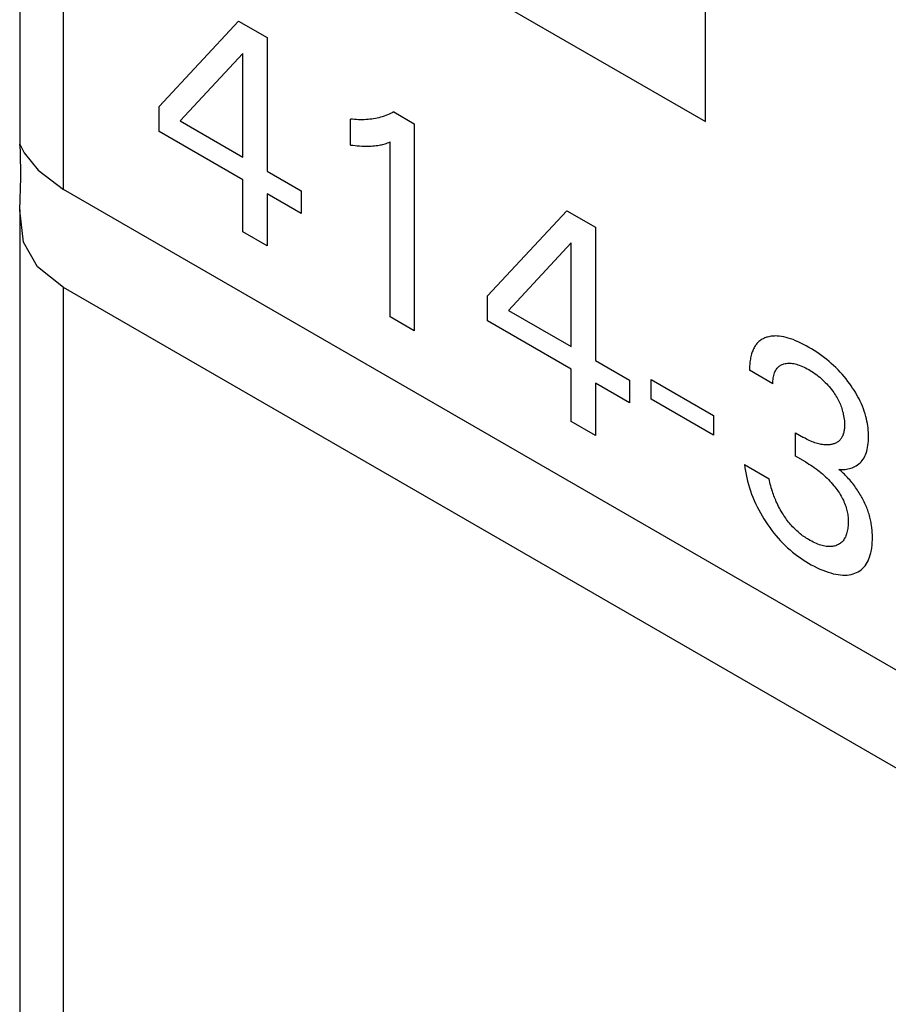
# Model space of a CAD drawing. Extents: x 0 to 594, y 0 to 420.
# Tile 25 of 35: x 211.35 to 217.14, y 282.69 to 289.25. Entities that reach past the tile are written whole.
import ezdxf

# ---------------------------------------------------------------- set-up
doc = ezdxf.new("R2010")
doc.units = 0
doc.header["$LTSCALE"] = 32.67
doc.layers.add('40000_ISO', color=7, linetype='CONTINUOUS')

msp = doc.modelspace()

# ---------------------------------------------------------------- linework, layer by layer
at = {"layer": '40000_ISO', "color": 7, "linetype": 'CONTINUOUS'}
for p, q in [((211.3483, 298.795), (211.3483, 288.4102)), ((211.6412, 288.118), (211.6412, 298.3867)), ((215.9192, 288.5713), (215.9192, 292.7354)), ((212.3129, 290.6533), (215.9192, 288.5713)), ((212.2776, 288.6734), (212.8075, 289.241)), ((212.8075, 289.241), (212.9975, 289.1313)), ((212.9975, 289.1313), (212.9975, 288.242)), ((212.8364, 289.0265), (212.4181, 288.5765)), ((212.8364, 288.335), (212.8364, 289.0265)), ((212.2776, 288.5061), (212.2776, 288.6734)), ((212.4181, 288.5765), (212.8364, 288.335)), ((213.5538, 288.4156), (213.5538, 288.5888)), ((213.5671, 288.5872), (213.5538, 288.5888)), ((213.5804, 288.5859), (213.5671, 288.5872)), ((213.5935, 288.585), (213.5804, 288.5859)), ((213.6066, 288.5843), (213.5935, 288.585)), ((213.6195, 288.584), (213.6066, 288.5843)), ((213.6324, 288.584), (213.6195, 288.584)), ((213.6451, 288.5842), (213.6324, 288.584)), ((213.6577, 288.5848), (213.6451, 288.5842)), ((213.6701, 288.5858), (213.6577, 288.5848)), ((213.6825, 288.587), (213.6701, 288.5858)), ((213.6947, 288.5885), (213.6825, 288.587)), ((213.7067, 288.5903), (213.6947, 288.5885)), ((213.7187, 288.5924), (213.7067, 288.5903)), ((213.7305, 288.5948), (213.7187, 288.5924)), ((213.7422, 288.5976), (213.7305, 288.5948)), ((213.7537, 288.6006), (213.7422, 288.5976)), ((213.7652, 288.604), (213.7537, 288.6006)), ((213.7766, 288.6076), (213.7652, 288.604)), ((213.7879, 288.6116), (213.7766, 288.6076)), ((213.799, 288.6159), (213.7879, 288.6116)), ((213.8099, 288.6205), (213.799, 288.6159)), ((213.8207, 288.6253), (213.8099, 288.6205)), ((213.8313, 288.6305), (213.8207, 288.6253)), ((213.8417, 288.636), (213.8313, 288.6305)), ((213.8417, 288.636), (213.978, 288.5573)), ((213.978, 288.5573), (213.978, 287.1771)), ((212.8364, 288.1835), (212.2776, 288.5061)), ((211.3483, 288.4209), (211.3484, 288.4217)), ((211.3541, 288.3795), (211.3483, 288.4209)), ((211.3484, 288.4217), (211.349, 288.4212)), ((211.349, 288.4212), (211.3784, 288.3645)), ((211.3566, 288.2001), (211.3541, 288.3795)), ((213.5538, 288.4156), (213.5686, 288.4139)), ((213.5686, 288.4139), (213.5835, 288.4123)), ((213.5835, 288.4123), (213.5983, 288.4109)), ((213.5983, 288.4109), (213.613, 288.4097)), ((213.613, 288.4097), (213.6276, 288.4088)), ((213.6276, 288.4088), (213.6384, 288.4082)), ((213.6384, 288.4082), (213.6491, 288.4079)), ((213.6491, 288.4079), (213.6597, 288.4077)), ((213.6597, 288.4077), (213.6703, 288.4078)), ((213.6703, 288.4078), (213.6808, 288.408)), ((213.6808, 288.408), (213.6912, 288.4084)), ((213.6912, 288.4084), (213.7021, 288.4091)), ((213.7021, 288.4091), (213.7129, 288.4101)), ((213.7129, 288.4101), (213.7236, 288.4113)), ((213.7236, 288.4113), (213.7342, 288.4129)), ((213.7342, 288.4129), (213.7446, 288.4147)), ((213.7446, 288.4147), (213.7522, 288.4162)), ((213.7522, 288.4162), (213.7596, 288.4178)), ((213.7596, 288.4178), (213.767, 288.4196)), ((213.767, 288.4196), (213.7752, 288.4218)), ((213.7752, 288.4218), (213.7832, 288.4242)), ((213.7832, 288.4242), (213.7912, 288.4267)), ((213.7912, 288.4267), (213.7999, 288.4296)), ((213.7999, 288.4296), (213.8085, 288.4326)), ((213.8085, 288.4326), (213.817, 288.4358)), ((213.817, 287.2701), (213.817, 288.4358)), ((211.3784, 288.3645), (211.4713, 288.2472)), ((211.4713, 288.2472), (211.6412, 288.118)), ((211.3483, 287.9817), (211.3566, 288.2001)), ((212.8364, 287.8362), (212.8364, 288.1835)), ((212.9975, 288.242), (213.2249, 288.1107)), ((245.4057, 268.6245), (211.6412, 288.118)), ((212.9975, 288.0905), (212.9975, 287.7433)), ((213.2249, 287.9592), (212.9975, 288.0905)), ((213.2249, 288.1107), (213.2249, 287.9592)), ((211.3483, 287.9828), (211.3483, 207.3204)), ((211.374, 287.7675), (211.3483, 287.9817)), ((214.4654, 287.4103), (214.9953, 287.9779)), ((214.9953, 287.9779), (215.1852, 287.8682)), ((215.1852, 287.8682), (215.1852, 286.9789)), ((212.9975, 287.7433), (212.8364, 287.8362)), ((211.4664, 287.6028), (211.374, 287.7675)), ((215.0242, 287.7634), (214.6059, 287.3134)), ((215.0242, 287.0719), (215.0242, 287.7634)), ((211.6412, 287.4648), (211.4664, 287.6028)), ((211.6412, 207.5544), (211.6412, 287.4648)), ((245.4057, 267.9713), (211.6412, 287.4648)), ((214.4654, 287.243), (214.4654, 287.4103)), ((213.978, 287.1771), (213.817, 287.2701)), ((214.6059, 287.3134), (215.0242, 287.0719)), ((215.0242, 286.9204), (214.4654, 287.243)), ((216.3142, 287.1295), (216.3082, 287.1269)), ((216.3203, 287.1319), (216.3142, 287.1295)), ((216.3265, 287.134), (216.3203, 287.1319)), ((216.3328, 287.1358), (216.3265, 287.134)), ((216.3404, 287.1377), (216.3328, 287.1358)), ((216.3481, 287.1393), (216.3404, 287.1377)), ((216.3559, 287.1406), (216.3481, 287.1393)), ((216.3639, 287.1416), (216.3559, 287.1406)), ((216.3719, 287.1422), (216.3639, 287.1416)), ((216.3801, 287.1425), (216.3719, 287.1422)), ((216.3884, 287.1426), (216.3801, 287.1425)), ((216.3968, 287.1423), (216.3884, 287.1426)), ((216.4104, 287.1413), (216.3968, 287.1423)), ((216.4253, 287.1394), (216.4104, 287.1413)), ((216.4404, 287.1366), (216.4253, 287.1394)), ((216.4557, 287.1331), (216.4404, 287.1366)), ((216.4712, 287.1289), (216.4557, 287.1331)), ((216.4867, 287.1239), (216.4712, 287.1289)), ((216.2426, 287.064), (216.2394, 287.0577)), ((216.2461, 287.0701), (216.2426, 287.064)), ((216.2497, 287.076), (216.2461, 287.0701)), ((216.2535, 287.0816), (216.2497, 287.076)), ((216.2575, 287.087), (216.2535, 287.0816)), ((216.2617, 287.0921), (216.2575, 287.087)), ((216.2661, 287.097), (216.2617, 287.0921)), ((216.2707, 287.1017), (216.2661, 287.097)), ((216.2756, 287.1061), (216.2707, 287.1017)), ((216.2806, 287.1102), (216.2756, 287.1061)), ((216.2858, 287.1141), (216.2806, 287.1102)), ((216.2912, 287.1177), (216.2858, 287.1141)), ((216.2967, 287.121), (216.2912, 287.1177)), ((216.3024, 287.1241), (216.2967, 287.121)), ((216.3082, 287.1269), (216.3024, 287.1241)), ((216.5024, 287.1184), (216.4867, 287.1239)), ((216.52, 287.1114), (216.5024, 287.1184)), ((216.5377, 287.1038), (216.52, 287.1114)), ((216.5554, 287.0955), (216.5377, 287.1038)), ((216.5732, 287.0865), (216.5554, 287.0955)), ((216.591, 287.077), (216.5732, 287.0865)), ((216.6088, 287.067), (216.591, 287.077)), ((216.6261, 287.0568), (216.6088, 287.067)), ((216.2198, 286.9979), (216.2181, 286.9891)), ((216.2216, 287.0064), (216.2198, 286.9979)), ((216.2237, 287.0148), (216.2216, 287.0064)), ((216.226, 287.023), (216.2237, 287.0148)), ((216.2283, 287.0303), (216.226, 287.023)), ((216.2308, 287.0375), (216.2283, 287.0303)), ((216.2335, 287.0444), (216.2308, 287.0375)), ((216.2363, 287.0511), (216.2335, 287.0444)), ((216.2394, 287.0577), (216.2363, 287.0511)), ((216.6433, 287.0461), (216.6261, 287.0568)), ((216.6605, 287.0349), (216.6433, 287.0461)), ((216.6776, 287.0231), (216.6605, 287.0349)), ((216.6947, 287.0108), (216.6776, 287.0231)), ((216.7117, 286.998), (216.6947, 287.0108)), ((216.7271, 286.9857), (216.7117, 286.998)), ((215.1852, 286.9789), (215.4127, 286.8476)), ((216.2128, 286.9335), (216.2126, 286.9238)), ((216.2131, 286.9431), (216.2128, 286.9335)), ((216.2137, 286.9525), (216.2131, 286.9431)), ((216.2145, 286.9619), (216.2137, 286.9525)), ((216.2155, 286.9711), (216.2145, 286.9619)), ((216.2167, 286.9802), (216.2155, 286.9711)), ((216.2181, 286.9891), (216.2167, 286.9802)), ((216.3967, 286.9278), (216.4011, 286.9329)), ((216.4011, 286.9329), (216.4055, 286.9371)), ((216.4055, 286.9371), (216.41, 286.9409)), ((216.41, 286.9409), (216.4149, 286.9444)), ((216.4149, 286.9444), (216.4199, 286.9475)), ((216.4199, 286.9475), (216.4251, 286.9503)), ((216.4251, 286.9503), (216.4305, 286.9528)), ((216.4305, 286.9528), (216.4361, 286.955)), ((216.4361, 286.955), (216.4419, 286.9568)), ((216.4419, 286.9568), (216.4493, 286.9587)), ((216.4493, 286.9587), (216.457, 286.9601)), ((216.457, 286.9601), (216.4648, 286.9611)), ((216.4648, 286.9611), (216.4728, 286.9615)), ((216.4728, 286.9615), (216.481, 286.9615)), ((216.481, 286.9615), (216.4894, 286.9611)), ((216.4894, 286.9611), (216.4983, 286.9601)), ((216.4983, 286.9601), (216.5073, 286.9586)), ((216.5073, 286.9586), (216.5165, 286.9567)), ((216.5165, 286.9567), (216.5257, 286.9543)), ((216.5257, 286.9543), (216.5351, 286.9515)), ((216.5351, 286.9515), (216.5445, 286.9483)), ((216.5445, 286.9483), (216.5548, 286.9443)), ((216.5548, 286.9443), (216.5652, 286.9399)), ((216.5652, 286.9399), (216.5757, 286.9351)), ((216.5757, 286.9351), (216.5861, 286.9299)), ((216.7425, 286.973), (216.7271, 286.9857)), ((216.7577, 286.9597), (216.7425, 286.973)), ((216.7727, 286.9459), (216.7577, 286.9597)), ((216.7876, 286.9316), (216.7727, 286.9459)), ((216.8023, 286.9168), (216.7876, 286.9316)), ((215.0242, 286.5731), (215.0242, 286.9204)), ((216.2126, 286.9238), (216.2127, 286.914)), ((216.3686, 286.824), (216.2127, 286.914)), ((216.3709, 286.8625), (216.3725, 286.8715)), ((216.3725, 286.8715), (216.3744, 286.8802)), ((216.3744, 286.8802), (216.3767, 286.8886)), ((216.3767, 286.8886), (216.3792, 286.896)), ((216.3792, 286.896), (216.382, 286.9031)), ((216.382, 286.9031), (216.3852, 286.9099)), ((216.3852, 286.9099), (216.3887, 286.9162)), ((216.3887, 286.9162), (216.3925, 286.9222)), ((216.3925, 286.9222), (216.3967, 286.9278)), ((216.5861, 286.9299), (216.5966, 286.9243)), ((216.5966, 286.9243), (216.6071, 286.9184)), ((216.6071, 286.9184), (216.6178, 286.9121)), ((216.6178, 286.9121), (216.6286, 286.9054)), ((216.6286, 286.9054), (216.6393, 286.8984)), ((216.6393, 286.8984), (216.6499, 286.891)), ((216.6499, 286.891), (216.6605, 286.8833)), ((216.6605, 286.8833), (216.6711, 286.8752)), ((216.6711, 286.8752), (216.6806, 286.8675)), ((216.6806, 286.8675), (216.6901, 286.8594)), ((216.816, 286.9024), (216.8023, 286.9168)), ((216.8294, 286.8874), (216.816, 286.9024)), ((216.8426, 286.8721), (216.8294, 286.8874)), ((216.8556, 286.8563), (216.8426, 286.8721)), ((215.1852, 286.8274), (215.1852, 286.4802)), ((215.4127, 286.6961), (215.1852, 286.8274)), ((215.4127, 286.8476), (215.4127, 286.6961)), ((215.5575, 286.7217), (215.5575, 286.8525)), ((215.5575, 286.8525), (215.9716, 286.6135)), ((216.3686, 286.834), (216.369, 286.8437)), ((216.3686, 286.824), (216.3686, 286.834)), ((216.369, 286.8437), (216.3698, 286.8532)), ((216.3698, 286.8532), (216.3709, 286.8625)), ((216.6901, 286.8594), (216.6994, 286.8511)), ((216.6994, 286.8511), (216.7087, 286.8424)), ((216.7087, 286.8424), (216.7178, 286.8334)), ((216.7178, 286.8334), (216.7268, 286.824)), ((216.7268, 286.824), (216.7351, 286.8149)), ((216.7351, 286.8149), (216.7433, 286.8054)), ((216.7433, 286.8054), (216.7513, 286.7957)), ((216.8682, 286.8401), (216.8556, 286.8563)), ((216.8806, 286.8235), (216.8682, 286.8401)), ((216.8903, 286.8098), (216.8806, 286.8235)), ((216.8998, 286.7958), (216.8903, 286.8098)), ((216.7513, 286.7957), (216.7591, 286.7857)), ((216.7591, 286.7857), (216.7667, 286.7755)), ((216.7667, 286.7755), (216.7741, 286.765)), ((216.7741, 286.765), (216.7797, 286.7566)), ((216.7797, 286.7566), (216.7852, 286.7481)), ((216.7852, 286.7481), (216.7905, 286.7395)), ((216.7905, 286.7395), (216.7956, 286.7307)), ((216.9091, 286.7816), (216.8998, 286.7958)), ((216.918, 286.7672), (216.9091, 286.7816)), ((216.9266, 286.7526), (216.918, 286.7672)), ((216.9348, 286.7378), (216.9266, 286.7526)), ((216.9427, 286.7228), (216.9348, 286.7378)), ((215.9716, 286.4826), (215.5575, 286.7217)), ((216.7956, 286.7307), (216.8005, 286.7219)), ((216.8005, 286.7219), (216.8052, 286.7129)), ((216.8052, 286.7129), (216.8097, 286.7039)), ((216.8097, 286.7039), (216.8139, 286.6948)), ((216.8139, 286.6948), (216.8178, 286.6857)), ((216.8178, 286.6857), (216.8214, 286.6766)), ((216.8214, 286.6766), (216.8247, 286.6675)), ((216.9502, 286.7077), (216.9427, 286.7228)), ((216.9578, 286.6911), (216.9502, 286.7077)), ((216.9649, 286.6744), (216.9578, 286.6911)), ((216.9714, 286.6576), (216.9649, 286.6744)), ((215.9716, 286.6135), (215.9716, 286.4826)), ((216.8247, 286.6675), (216.8279, 286.6584)), ((216.8279, 286.6584), (216.8307, 286.6492)), ((216.8307, 286.6492), (216.8333, 286.6401)), ((216.8333, 286.6401), (216.8356, 286.631)), ((216.8356, 286.631), (216.8377, 286.622)), ((216.8377, 286.622), (216.84, 286.6108)), ((216.84, 286.6108), (216.8418, 286.5997)), ((216.9774, 286.6407), (216.9714, 286.6576)), ((216.9828, 286.6239), (216.9774, 286.6407)), ((216.9877, 286.6071), (216.9828, 286.6239)), ((216.9919, 286.5905), (216.9877, 286.6071)), ((215.1852, 286.4802), (215.0242, 286.5731)), ((216.8418, 286.5997), (216.8433, 286.5888)), ((216.8433, 286.5888), (216.8445, 286.578)), ((216.8445, 286.578), (216.8452, 286.5674)), ((216.8452, 286.5674), (216.8456, 286.5569)), ((216.8455, 286.5396), (216.8452, 286.5326)), ((216.8457, 286.5466), (216.8455, 286.5396)), ((216.8456, 286.5569), (216.8457, 286.5466)), ((216.9953, 286.5751), (216.9919, 286.5905)), ((216.9982, 286.5598), (216.9953, 286.5751)), ((217.0006, 286.5447), (216.9982, 286.5598)), ((217.0025, 286.5297), (217.0006, 286.5447)), ((216.5194, 286.3415), (216.5194, 286.4969)), ((216.5194, 286.4969), (216.573, 286.4659)), ((216.831, 286.4723), (216.8285, 286.4674)), ((216.8334, 286.4773), (216.831, 286.4723)), ((216.8355, 286.4826), (216.8334, 286.4773)), ((216.8375, 286.4882), (216.8355, 286.4826)), ((216.8392, 286.494), (216.8375, 286.4882)), ((216.8407, 286.5), (216.8392, 286.494)), ((216.842, 286.5062), (216.8407, 286.5)), ((216.8431, 286.5126), (216.842, 286.5062)), ((216.844, 286.5191), (216.8431, 286.5126)), ((216.8447, 286.5258), (216.844, 286.5191)), ((216.8452, 286.5326), (216.8447, 286.5258)), ((217.004, 286.515), (217.0025, 286.5297)), ((217.005, 286.5004), (217.004, 286.515)), ((217.0056, 286.486), (217.005, 286.5004)), ((217.0058, 286.4718), (217.0056, 286.486)), ((216.5825, 286.4606), (216.573, 286.4659)), ((216.592, 286.4555), (216.5825, 286.4606)), ((216.6014, 286.4507), (216.592, 286.4555)), ((216.6109, 286.4461), (216.6014, 286.4507)), ((216.6203, 286.4419), (216.6109, 286.4461)), ((216.6297, 286.4379), (216.6203, 286.4419)), ((216.639, 286.4343), (216.6297, 286.4379)), ((216.6479, 286.4311), (216.639, 286.4343)), ((216.6566, 286.4283), (216.6479, 286.4311)), ((216.6653, 286.4257), (216.6566, 286.4283)), ((216.674, 286.4235), (216.6653, 286.4257)), ((216.6826, 286.4216), (216.674, 286.4235)), ((216.6911, 286.42), (216.6826, 286.4216)), ((216.6995, 286.4187), (216.6911, 286.42)), ((216.7077, 286.4178), (216.6995, 286.4187)), ((216.7158, 286.4172), (216.7077, 286.4178)), ((216.7238, 286.4169), (216.7158, 286.4172)), ((216.7316, 286.417), (216.7238, 286.4169)), ((216.7394, 286.4174), (216.7316, 286.417)), ((216.747, 286.4181), (216.7394, 286.4174)), ((216.7545, 286.4192), (216.747, 286.4181)), ((216.7601, 286.4202), (216.7545, 286.4192)), ((216.7656, 286.4215), (216.7601, 286.4202)), ((216.771, 286.423), (216.7656, 286.4215)), ((216.7763, 286.4247), (216.771, 286.423)), ((216.7815, 286.4266), (216.7763, 286.4247)), ((216.7865, 286.4288), (216.7815, 286.4266)), ((216.7914, 286.4312), (216.7865, 286.4288)), ((216.7961, 286.4339), (216.7914, 286.4312)), ((216.8007, 286.4369), (216.7961, 286.4339)), ((216.8052, 286.4401), (216.8007, 286.4369)), ((216.809, 286.4433), (216.8052, 286.4401)), ((216.8127, 286.4468), (216.809, 286.4433)), ((216.8162, 286.4504), (216.8127, 286.4468)), ((216.8195, 286.4543), (216.8162, 286.4504)), ((216.8227, 286.4585), (216.8195, 286.4543)), ((216.8257, 286.4628), (216.8227, 286.4585)), ((216.8285, 286.4674), (216.8257, 286.4628)), ((216.9998, 286.3998), (217.002, 286.4135)), ((217.002, 286.4135), (217.0037, 286.4275)), ((217.0037, 286.4275), (217.0049, 286.442)), ((217.0049, 286.442), (217.0056, 286.4568)), ((217.0056, 286.4568), (217.0058, 286.4718)), ((216.585, 286.3036), (216.5194, 286.3415)), ((216.9757, 286.331), (216.9809, 286.3409)), ((216.9809, 286.3409), (216.9857, 286.3514)), ((216.9857, 286.3514), (216.9899, 286.3624)), ((216.9899, 286.3624), (216.9936, 286.3739)), ((216.9936, 286.3739), (216.997, 286.3867)), ((216.997, 286.3867), (216.9998, 286.3998)), ((216.1786, 286.2854), (216.1815, 286.2638)), ((216.1786, 286.2854), (216.343, 286.1905)), ((216.585, 286.3036), (216.5969, 286.2966)), ((216.5969, 286.2966), (216.6087, 286.2893)), ((216.6087, 286.2893), (216.6206, 286.2817)), ((216.6206, 286.2817), (216.6324, 286.2739)), ((216.9153, 286.2722), (216.9244, 286.2774)), ((216.9244, 286.2774), (216.9332, 286.2832)), ((216.9332, 286.2832), (216.9416, 286.2896)), ((216.9416, 286.2896), (216.9495, 286.2968)), ((216.9495, 286.2968), (216.957, 286.3046)), ((216.957, 286.3046), (216.9637, 286.3128)), ((216.9637, 286.3128), (216.9699, 286.3216)), ((216.9699, 286.3216), (216.9757, 286.331)), ((216.1815, 286.2638), (216.185, 286.242)), ((216.185, 286.242), (216.1892, 286.2198)), ((216.1892, 286.2198), (216.1941, 286.1975)), ((216.6324, 286.2739), (216.6443, 286.2656)), ((216.6443, 286.2656), (216.6561, 286.2571)), ((216.6561, 286.2571), (216.6668, 286.249)), ((216.6668, 286.249), (216.6774, 286.2406)), ((216.6774, 286.2406), (216.688, 286.232)), ((216.688, 286.232), (216.6986, 286.223)), ((216.6986, 286.223), (216.709, 286.2137)), ((216.709, 286.2137), (216.7194, 286.2041)), ((216.8155, 286.2474), (216.8082, 286.2534)), ((216.8082, 286.2534), (216.8187, 286.2528)), ((216.8229, 286.2411), (216.8155, 286.2474)), ((216.8187, 286.2528), (216.829, 286.2526)), ((216.8302, 286.2346), (216.8229, 286.2411)), ((216.829, 286.2526), (216.8391, 286.2528)), ((216.8374, 286.2279), (216.8302, 286.2346)), ((216.8447, 286.2209), (216.8374, 286.2279)), ((216.8391, 286.2528), (216.8491, 286.2535)), ((216.8519, 286.2138), (216.8447, 286.2209)), ((216.8491, 286.2535), (216.8588, 286.2547)), ((216.859, 286.2064), (216.8519, 286.2138)), ((216.8588, 286.2547), (216.8684, 286.2563)), ((216.8684, 286.2563), (216.8778, 286.2583)), ((216.8778, 286.2583), (216.887, 286.2608)), ((216.887, 286.2608), (216.8959, 286.2638)), ((216.8959, 286.2638), (216.9058, 286.2677)), ((216.9058, 286.2677), (216.9153, 286.2722)), ((216.1941, 286.1975), (216.1996, 286.1751)), ((216.1996, 286.1751), (216.2058, 286.1525)), ((216.2058, 286.1525), (216.2122, 286.1312)), ((216.3454, 286.1787), (216.343, 286.1905)), ((216.3481, 286.1668), (216.3454, 286.1787)), ((216.3509, 286.1548), (216.3481, 286.1668)), ((216.354, 286.1428), (216.3509, 286.1548)), ((216.7194, 286.2041), (216.729, 286.1949)), ((216.729, 286.1949), (216.7384, 286.1855)), ((216.7384, 286.1855), (216.7478, 286.1757)), ((216.7478, 286.1757), (216.757, 286.1657)), ((216.757, 286.1657), (216.766, 286.1554)), ((216.766, 286.1554), (216.775, 286.1447)), ((216.775, 286.1447), (216.7814, 286.1367)), ((216.8661, 286.1989), (216.859, 286.2064)), ((216.8731, 286.1911), (216.8661, 286.1989)), ((216.88, 286.1832), (216.8731, 286.1911)), ((216.8869, 286.1751), (216.88, 286.1832)), ((216.8937, 286.1669), (216.8869, 286.1751)), ((216.9004, 286.1585), (216.8937, 286.1669)), ((216.907, 286.15), (216.9004, 286.1585)), ((216.9134, 286.1413), (216.907, 286.15)), ((216.2122, 286.1312), (216.2192, 286.1099)), ((216.2192, 286.1099), (216.2268, 286.0887)), ((216.2268, 286.0887), (216.235, 286.0674)), ((216.3573, 286.1308), (216.354, 286.1428)), ((216.3609, 286.1187), (216.3573, 286.1308)), ((216.3647, 286.1066), (216.3609, 286.1187)), ((216.368, 286.0967), (216.3647, 286.1066)), ((216.3714, 286.0868), (216.368, 286.0967)), ((216.375, 286.077), (216.3714, 286.0868)), ((216.7814, 286.1367), (216.7878, 286.1285)), ((216.7878, 286.1285), (216.7941, 286.1201)), ((216.7941, 286.1201), (216.8002, 286.1116)), ((216.8002, 286.1116), (216.8061, 286.103)), ((216.8061, 286.103), (216.8119, 286.0942)), ((216.8119, 286.0942), (216.8175, 286.0852)), ((216.8175, 286.0852), (216.8228, 286.0761)), ((216.9198, 286.1325), (216.9134, 286.1413)), ((216.9261, 286.1236), (216.9198, 286.1325)), ((216.9322, 286.1145), (216.9261, 286.1236)), ((216.9377, 286.1061), (216.9322, 286.1145)), ((216.9431, 286.0976), (216.9377, 286.1061)), ((216.9484, 286.089), (216.9431, 286.0976)), ((216.9536, 286.0803), (216.9484, 286.089)), ((216.9586, 286.0716), (216.9536, 286.0803)), ((216.235, 286.0674), (216.2438, 286.0463)), ((216.2438, 286.0463), (216.2532, 286.0253)), ((216.2532, 286.0253), (216.2632, 286.0044)), ((216.3788, 286.0671), (216.375, 286.077)), ((216.3828, 286.0573), (216.3788, 286.0671)), ((216.3869, 286.0475), (216.3828, 286.0573)), ((216.3912, 286.0378), (216.3869, 286.0475)), ((216.3957, 286.028), (216.3912, 286.0378)), ((216.4008, 286.0173), (216.3957, 286.028)), ((216.4062, 286.0067), (216.4008, 286.0173)), ((216.8228, 286.0761), (216.828, 286.0669)), ((216.828, 286.0669), (216.833, 286.0573)), ((216.833, 286.0573), (216.8378, 286.0475)), ((216.8378, 286.0475), (216.8422, 286.0377)), ((216.8422, 286.0377), (216.8464, 286.0278)), ((216.8464, 286.0278), (216.8503, 286.0179)), ((216.8503, 286.0179), (216.8538, 286.008)), ((216.9635, 286.0628), (216.9586, 286.0716)), ((216.9682, 286.054), (216.9635, 286.0628)), ((216.9728, 286.0451), (216.9682, 286.054)), ((216.9773, 286.0362), (216.9728, 286.0451)), ((216.9815, 286.0272), (216.9773, 286.0362)), ((216.9857, 286.0182), (216.9815, 286.0272)), ((216.9896, 286.0092), (216.9857, 286.0182)), ((216.2632, 286.0044), (216.2737, 285.9838)), ((216.2737, 285.9838), (216.2848, 285.9634)), ((216.2848, 285.9634), (216.2963, 285.9432)), ((216.4117, 285.9961), (216.4062, 286.0067)), ((216.4175, 285.9857), (216.4117, 285.9961)), ((216.4234, 285.9753), (216.4175, 285.9857)), ((216.4296, 285.965), (216.4234, 285.9753)), ((216.4359, 285.9549), (216.4296, 285.965)), ((216.4417, 285.9458), (216.4359, 285.9549)), ((216.8538, 286.008), (216.857, 285.9981)), ((216.857, 285.9981), (216.8598, 285.9882)), ((216.8598, 285.9882), (216.8621, 285.979)), ((216.8621, 285.979), (216.864, 285.9699)), ((216.864, 285.9699), (216.8657, 285.9609)), ((216.8657, 285.9609), (216.8671, 285.9519)), ((216.8671, 285.9519), (216.8682, 285.9431)), ((216.9934, 286.0002), (216.9896, 286.0092)), ((216.997, 285.9911), (216.9934, 286.0002)), ((217.0004, 285.9821), (216.997, 285.9911)), ((217.0036, 285.973), (217.0004, 285.9821)), ((217.0066, 285.964), (217.0036, 285.973)), ((217.0095, 285.9547), (217.0066, 285.964)), ((217.0122, 285.9454), (217.0095, 285.9547)), ((216.2963, 285.9432), (216.3084, 285.9233)), ((216.3084, 285.9233), (216.3209, 285.9037)), ((216.3209, 285.9037), (216.3339, 285.8844)), ((216.3339, 285.8844), (216.3472, 285.8654)), ((216.4477, 285.9369), (216.4417, 285.9458)), ((216.4538, 285.9281), (216.4477, 285.9369)), ((216.46, 285.9195), (216.4538, 285.9281)), ((216.4664, 285.911), (216.46, 285.9195)), ((216.4729, 285.9026), (216.4664, 285.911)), ((216.4795, 285.8944), (216.4729, 285.9026)), ((216.4862, 285.8864), (216.4795, 285.8944)), ((216.493, 285.8787), (216.4862, 285.8864)), ((216.8682, 285.9431), (216.8691, 285.9343)), ((216.8691, 285.9343), (216.8698, 285.9256)), ((216.8701, 285.8882), (216.8695, 285.8783)), ((216.8698, 285.9256), (216.8702, 285.9171)), ((216.8704, 285.8983), (216.8701, 285.8882)), ((216.8702, 285.9171), (216.8704, 285.9086)), ((216.8704, 285.9086), (216.8704, 285.8983)), ((217.0147, 285.9361), (217.0122, 285.9454)), ((217.017, 285.9268), (217.0147, 285.9361)), ((217.0191, 285.9176), (217.017, 285.9268)), ((217.021, 285.9084), (217.0191, 285.9176)), ((217.0227, 285.8993), (217.021, 285.9084)), ((217.0243, 285.8901), (217.0227, 285.8993)), ((217.0257, 285.8811), (217.0243, 285.8901)), ((216.3472, 285.8654), (216.361, 285.8469)), ((216.361, 285.8469), (216.3751, 285.8288)), ((216.3751, 285.8288), (216.3895, 285.8112)), ((216.4999, 285.8711), (216.493, 285.8787)), ((216.5069, 285.8637), (216.4999, 285.8711)), ((216.514, 285.8566), (216.5069, 285.8637)), ((216.5212, 285.8496), (216.514, 285.8566)), ((216.5284, 285.8429), (216.5212, 285.8496)), ((216.5357, 285.8363), (216.5284, 285.8429)), ((216.543, 285.83), (216.5357, 285.8363)), ((216.5508, 285.8237), (216.543, 285.83)), ((216.5587, 285.8175), (216.5508, 285.8237)), ((216.5665, 285.8117), (216.5587, 285.8175)), ((216.8571, 285.8169), (216.8544, 285.8097)), ((216.8596, 285.8244), (216.8571, 285.8169)), ((216.8619, 285.8321), (216.8596, 285.8244)), ((216.864, 285.8409), (216.8619, 285.8321)), ((216.8658, 285.8499), (216.864, 285.8409)), ((216.8673, 285.8591), (216.8658, 285.8499)), ((216.8686, 285.8686), (216.8673, 285.8591)), ((216.8695, 285.8783), (216.8686, 285.8686)), ((217.0278, 285.8648), (217.0257, 285.8811)), ((217.0293, 285.8488), (217.0278, 285.8648)), ((217.0304, 285.8329), (217.0293, 285.8488)), ((217.0311, 285.8173), (217.0304, 285.8329)), ((217.0314, 285.8019), (217.0311, 285.8173)), ((216.3895, 285.8112), (216.4043, 285.7941)), ((216.4043, 285.7941), (216.4195, 285.7774)), ((216.4195, 285.7774), (216.4349, 285.7612)), ((216.4349, 285.7612), (216.4506, 285.7456)), ((216.5745, 285.806), (216.5665, 285.8117)), ((216.5824, 285.8006), (216.5745, 285.806)), ((216.5903, 285.7954), (216.5824, 285.8006)), ((216.5983, 285.7904), (216.5903, 285.7954)), ((216.6063, 285.7857), (216.5983, 285.7904)), ((216.6167, 285.7797), (216.6063, 285.7857)), ((216.6271, 285.7741), (216.6167, 285.7797)), ((216.6374, 285.7689), (216.6271, 285.7741)), ((216.6478, 285.764), (216.6374, 285.7689)), ((216.6581, 285.7595), (216.6478, 285.764)), ((216.6684, 285.7554), (216.6581, 285.7595)), ((216.6786, 285.7517), (216.6684, 285.7554)), ((216.6878, 285.7487), (216.6786, 285.7517)), ((216.8057, 285.7529), (216.7998, 285.7499)), ((216.8114, 285.7562), (216.8057, 285.7529)), ((216.8169, 285.7599), (216.8114, 285.7562)), ((216.8221, 285.7639), (216.8169, 285.7599)), ((216.8271, 285.7684), (216.8221, 285.7639)), ((216.8318, 285.7732), (216.8271, 285.7684)), ((216.8363, 285.7783), (216.8318, 285.7732)), ((216.8405, 285.7839), (216.8363, 285.7783)), ((216.8444, 285.7899), (216.8405, 285.7839)), ((216.848, 285.7962), (216.8444, 285.7899)), ((216.8513, 285.8028), (216.848, 285.7962)), ((216.8544, 285.8097), (216.8513, 285.8028)), ((217.0291, 285.748), (217.0305, 285.7655)), ((217.0305, 285.7655), (217.0312, 285.7835)), ((217.0312, 285.7835), (217.0314, 285.8019)), ((216.4506, 285.7456), (216.4665, 285.7307)), ((216.4665, 285.7307), (216.4826, 285.7163)), ((216.4826, 285.7163), (216.4988, 285.7026)), ((216.4988, 285.7026), (216.5163, 285.6887)), ((216.5163, 285.6887), (216.5338, 285.6755)), ((216.6969, 285.746), (216.6878, 285.7487)), ((216.706, 285.7438), (216.6969, 285.746)), ((216.7149, 285.7419), (216.706, 285.7438)), ((216.7238, 285.7405), (216.7149, 285.7419)), ((216.7325, 285.7394), (216.7238, 285.7405)), ((216.7411, 285.7389), (216.7325, 285.7394)), ((216.7491, 285.7388), (216.7411, 285.7389)), ((216.757, 285.7391), (216.7491, 285.7388)), ((216.7647, 285.7399), (216.757, 285.7391)), ((216.7722, 285.7411), (216.7647, 285.7399)), ((216.7796, 285.7427), (216.7722, 285.7411)), ((216.7867, 285.7448), (216.7796, 285.7427)), ((216.7937, 285.7473), (216.7867, 285.7448)), ((216.7998, 285.7499), (216.7937, 285.7473)), ((217.0172, 285.6829), (217.0212, 285.6983)), ((217.0212, 285.6983), (217.0245, 285.7143)), ((217.0245, 285.7143), (217.0271, 285.7309)), ((217.0271, 285.7309), (217.0291, 285.748)), ((216.5338, 285.6755), (216.5514, 285.663)), ((216.5514, 285.663), (216.5691, 285.6512)), ((216.5691, 285.6512), (216.5868, 285.6399)), ((216.5868, 285.6399), (216.6046, 285.6293)), ((216.6046, 285.6293), (216.6238, 285.6183)), ((216.9825, 285.6108), (216.9898, 285.6211)), ((216.9898, 285.6211), (216.9965, 285.6321)), ((216.9965, 285.6321), (217.0026, 285.6439)), ((217.0026, 285.6439), (217.008, 285.6563)), ((217.008, 285.6563), (217.0129, 285.6693)), ((217.0129, 285.6693), (217.0172, 285.6829)), ((216.6238, 285.6183), (216.6431, 285.608)), ((216.6431, 285.608), (216.6623, 285.5984)), ((216.6623, 285.5984), (216.6815, 285.5895)), ((216.6815, 285.5895), (216.7006, 285.5814)), ((216.7006, 285.5814), (216.7196, 285.574)), ((216.7196, 285.574), (216.7366, 285.5681)), ((216.7366, 285.5681), (216.7535, 285.5629)), ((216.7535, 285.5629), (216.7702, 285.5584)), ((216.7702, 285.5584), (216.7868, 285.5547)), ((216.7868, 285.5547), (216.8031, 285.5519)), ((216.8769, 285.551), (216.8904, 285.5535)), ((216.8904, 285.5535), (216.9036, 285.557)), ((216.9036, 285.557), (216.9151, 285.5609)), ((216.9151, 285.5609), (216.9262, 285.5656)), ((216.9262, 285.5656), (216.9369, 285.571)), ((216.9369, 285.571), (216.9471, 285.5773)), ((216.9471, 285.5773), (216.9568, 285.5845)), ((216.9568, 285.5845), (216.966, 285.5924)), ((216.966, 285.5924), (216.9746, 285.6012)), ((216.9746, 285.6012), (216.9825, 285.6108)), ((216.8031, 285.5519), (216.8193, 285.5499)), ((216.8193, 285.5499), (216.8341, 285.5489)), ((216.8341, 285.5489), (216.8487, 285.5487)), ((216.8487, 285.5487), (216.8629, 285.5494)), ((216.8629, 285.5494), (216.8769, 285.551))]:
    msp.add_line(p, q, dxfattribs=at)

doc.saveas('drawing.dxf')
